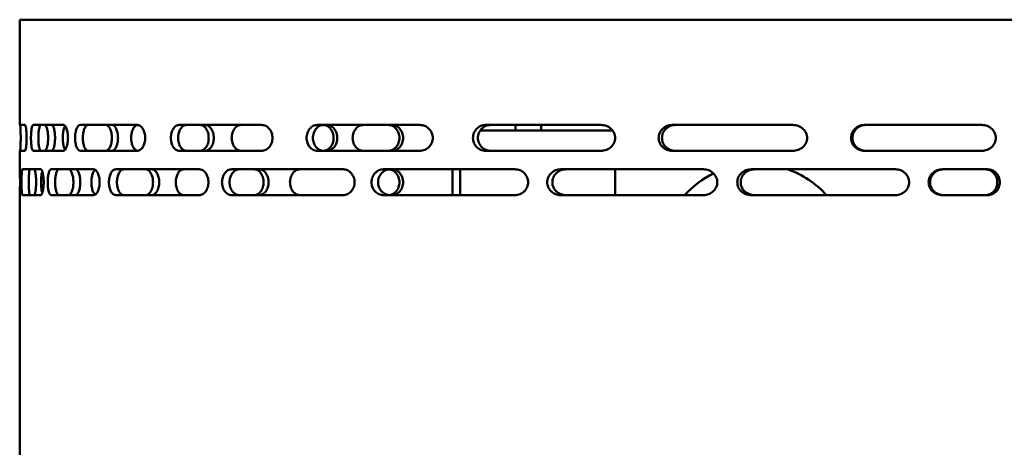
# Model space of a CAD drawing. Header units: millimetres. Extents: x -2199 to 5175, y -1387 to 1803.
# Tile 26 of 27: x 4754 to 5021, y 742 to 858. Entities that reach past the tile are written whole.
import ezdxf

# ---------------------------------------------------------------- set-up
doc = ezdxf.new("R2010")
doc.units = ezdxf.units.MM
doc.layers.add('Видимый контур (ГОСТ)', color=7, linetype='Continuous', lineweight=50)

msp = doc.modelspace()

# ---------------------------------------------------------------- linework, layer by layer
at = {"layer": 'Видимый контур (ГОСТ)'}
for p, q in [((5094.73, 858.01), (4754.19, 858.01)), ((4754.19, 829.51), (4754.19, 858.01)), ((4755.6, 829.51), (4754.19, 829.51)), ((4766.01, 829.51), (4757.89, 829.51)), ((4785.98, 829.51), (4770.62, 829.51)), ((4819.66, 829.51), (4797.37, 829.51)), ((4862.47, 829.51), (4834.78, 829.51)), ((4911.5, 829.51), (4880.29, 829.51)), ((4888.39, 828.01), (4888.39, 829.51)), ((4895.39, 829.51), (4895.39, 828.01)), ((4963.4, 829.51), (4930.8, 829.51)), ((5014.64, 829.51), (4982.88, 829.51)), ((4914.69, 828.01), (4878.84, 828.01)), ((4915.39, 826.18), (4915.39, 825.84)), ((4754.19, 817.51), (4754.19, 822.51)), ((4754.19, 822.51), (4755.6, 822.51)), ((4757.89, 822.51), (4766.01, 822.51)), ((4770.62, 822.51), (4785.98, 822.51)), ((4797.37, 822.51), (4819.66, 822.51)), ((4834.78, 822.51), (4862.47, 822.51)), ((4880.29, 822.51), (4911.5, 822.51)), ((4930.8, 822.51), (4963.4, 822.51)), ((4982.88, 822.51), (5014.64, 822.51)), ((4754.21, 817.51), (4754.19, 817.51)), ((4759.83, 817.51), (4754.95, 817.51)), ((4774.16, 817.51), (4762.77, 817.51)), ((4802.79, 817.51), (4780.21, 817.51)), ((4841.71, 817.51), (4811.62, 817.51)), ((4888.25, 817.51), (4852.7, 817.51)), ((4871.39, 817.51), (4871.39, 810.51)), ((4873.39, 810.51), (4873.39, 817.51)), ((4939.26, 817.51), (4900.67, 817.51)), ((4915.39, 817.51), (4915.39, 810.51)), ((4991.25, 817.51), (4952.26, 817.51)), ((5016.18, 817.51), (5003.94, 817.51)), ((4754.19, 653.01), (4754.19, 810.51)), ((4754.19, 810.51), (4754.21, 810.51)), ((4754.95, 810.51), (4759.83, 810.51)), ((4762.77, 810.51), (4774.16, 810.51)), ((4780.21, 810.51), (4802.79, 810.51)), ((4811.62, 810.51), (4841.71, 810.51)), ((4852.7, 810.51), (4888.25, 810.51)), ((4900.67, 810.51), (4939.26, 810.51)), ((4952.26, 810.51), (4991.25, 810.51)), ((5003.94, 810.51), (5016.18, 810.51))]:
    msp.add_line(p, q, dxfattribs=at)
for start, end in [(115.9516, 137.695), (42.305, 70.4428)]:
    msp.add_arc((4953.39, 793.01), 26, start, end, dxfattribs=at)
for points, knots in [([(4754.31, 822.51), (4754.33, 822.51), (4754.34, 822.6), (4754.38, 822.95), (4754.4, 823.22), (4754.43, 823.85), (4754.44, 824.24), (4754.46, 825.1), (4754.46, 825.57), (4754.46, 826.45), (4754.46, 826.92), (4754.44, 827.78), (4754.43, 828.17), (4754.4, 828.79), (4754.38, 829.06), (4754.34, 829.42), (4754.33, 829.51), (4754.31, 829.51)], [0.52906, 0.52906, 0.52906, 0.52906, 0.661582, 0.661582, 0.794105, 0.794105, 0.9259, 0.9259, 1.057696, 1.057696, 1.189491, 1.189491, 1.321286, 1.321286, 1.453809, 1.453809, 1.586332, 1.586332, 1.586332, 1.586332]), ([(4755.6, 829.51), (4755.66, 829.51), (4755.72, 829.42), (4755.83, 829.06), (4755.88, 828.78), (4755.97, 828.16), (4756, 827.77), (4756.05, 826.91), (4756.07, 826.45), (4756.07, 826.01), (4756.07, 825.57), (4756.05, 825.1), (4756, 824.25), (4755.97, 823.86), (4755.88, 823.23), (4755.83, 822.96), (4755.72, 822.6), (4755.66, 822.51), (4755.6, 822.51)], [1.608875, 1.608875, 1.608875, 1.608875, 1.745755, 1.745755, 1.882634, 1.882634, 2.014278, 2.014278, 2.145922, 2.145922, 2.145922, 2.277566, 2.277566, 2.40921, 2.40921, 2.546089, 2.546089, 2.682969, 2.682969, 2.682969, 2.682969]), ([(4757.89, 822.51), (4757.8, 822.51), (4757.72, 822.6), (4757.56, 822.95), (4757.48, 823.22), (4757.37, 823.85), (4757.32, 824.24), (4757.26, 825.1), (4757.25, 825.57), (4757.25, 826.45), (4757.26, 826.92), (4757.32, 827.78), (4757.37, 828.17), (4757.48, 828.79), (4757.56, 829.06), (4757.72, 829.42), (4757.8, 829.51), (4757.89, 829.51)], [0.52906, 0.52906, 0.52906, 0.52906, 0.661582, 0.661582, 0.794105, 0.794105, 0.9259, 0.9259, 1.057696, 1.057696, 1.189491, 1.189491, 1.321286, 1.321286, 1.453809, 1.453809, 1.586332, 1.586332, 1.586332, 1.586332]), ([(4759.89, 829.51), (4759.81, 829.51), (4759.72, 829.42), (4759.56, 829.06), (4759.49, 828.79), (4759.37, 828.17), (4759.33, 827.78), (4759.26, 826.92), (4759.25, 826.45), (4759.25, 825.57), (4759.26, 825.1), (4759.33, 824.24), (4759.37, 823.85), (4759.49, 823.22), (4759.56, 822.95), (4759.72, 822.6), (4759.81, 822.51), (4759.89, 822.51)], [0.529095, 0.529095, 0.529095, 0.529095, 0.661631, 0.661631, 0.794168, 0.794168, 0.925962, 0.925962, 1.057757, 1.057757, 1.189551, 1.189551, 1.321345, 1.321345, 1.453882, 1.453882, 1.586419, 1.586419, 1.586419, 1.586419]), ([(4760.95, 822.51), (4761.07, 822.51), (4761.19, 822.6), (4761.42, 822.95), (4761.52, 823.22), (4761.69, 823.85), (4761.77, 824.24), (4761.86, 825.1), (4761.89, 825.57), (4761.89, 826.45), (4761.86, 826.92), (4761.77, 827.78), (4761.69, 828.17), (4761.52, 828.79), (4761.42, 829.06), (4761.19, 829.42), (4761.07, 829.51), (4760.95, 829.51)], [0.52906, 0.52906, 0.52906, 0.52906, 0.661582, 0.661582, 0.794105, 0.794105, 0.9259, 0.9259, 1.057696, 1.057696, 1.189491, 1.189491, 1.321286, 1.321286, 1.453809, 1.453809, 1.586332, 1.586332, 1.586332, 1.586332]), ([(4762.83, 829.51), (4762.94, 829.51), (4763.07, 829.42), (4763.29, 829.06), (4763.4, 828.79), (4763.57, 828.17), (4763.64, 827.78), (4763.74, 826.92), (4763.76, 826.45), (4763.76, 825.57), (4763.74, 825.1), (4763.64, 824.24), (4763.57, 823.85), (4763.4, 823.22), (4763.29, 822.95), (4763.07, 822.6), (4762.94, 822.51), (4762.83, 822.51)], [0.529095, 0.529095, 0.529095, 0.529095, 0.661631, 0.661631, 0.794168, 0.794168, 0.925962, 0.925962, 1.057757, 1.057757, 1.189551, 1.189551, 1.321345, 1.321345, 1.453882, 1.453882, 1.586419, 1.586419, 1.586419, 1.586419]), ([(4766.51, 822.81), (4766.38, 822.99), (4766.26, 823.25), (4766.06, 823.86), (4765.98, 824.25), (4765.87, 825.1), (4765.84, 825.57), (4765.84, 826.01), (4765.84, 826.45), (4765.87, 826.91), (4765.98, 827.77), (4766.06, 828.16), (4766.26, 828.76), (4766.38, 829.02), (4766.51, 829.2)], [1.7552323, 1.7552323, 1.7552323, 1.7552323, 1.8834277, 1.8834277, 2.0150679, 2.0150679, 2.146708, 2.146708, 2.146708, 2.2783481, 2.2783481, 2.4099883, 2.4099883, 2.5381837, 2.5381837, 2.5381837, 2.5381837]), ([(4766.01, 829.51), (4766.16, 829.51), (4766.33, 829.42), (4766.64, 829.06), (4766.78, 828.78), (4767.01, 828.16), (4767.1, 827.77), (4767.23, 826.91), (4767.27, 826.45), (4767.27, 826.01), (4767.27, 825.57), (4767.23, 825.1), (4767.1, 824.25), (4767.01, 823.86), (4766.78, 823.23), (4766.64, 822.96), (4766.33, 822.6), (4766.16, 822.51), (4766.01, 822.51)], [1.608875, 1.608875, 1.608875, 1.608875, 1.745755, 1.745755, 1.882634, 1.882634, 2.014278, 2.014278, 2.145922, 2.145922, 2.145922, 2.277566, 2.277566, 2.40921, 2.40921, 2.546089, 2.546089, 2.682969, 2.682969, 2.682969, 2.682969]), ([(4770.62, 822.51), (4770.43, 822.51), (4770.24, 822.6), (4769.88, 822.96), (4769.72, 823.23), (4769.47, 823.86), (4769.36, 824.25), (4769.22, 825.1), (4769.19, 825.57), (4769.19, 826.45), (4769.22, 826.91), (4769.36, 827.77), (4769.47, 828.15), (4769.72, 828.78), (4769.88, 829.06), (4770.24, 829.42), (4770.43, 829.51), (4770.62, 829.51)], [0.542445, 0.542445, 0.542445, 0.542445, 0.681463, 0.681463, 0.820481, 0.820481, 0.95194, 0.95194, 1.083399, 1.083399, 1.214858, 1.214858, 1.346317, 1.346317, 1.485335, 1.485335, 1.624353, 1.624353, 1.624353, 1.624353]), ([(4772.72, 829.51), (4772.53, 829.51), (4772.34, 829.42), (4771.97, 829.06), (4771.81, 828.78), (4771.56, 828.15), (4771.45, 827.77), (4771.31, 826.91), (4771.28, 826.45), (4771.28, 825.57), (4771.31, 825.1), (4771.45, 824.25), (4771.56, 823.86), (4771.81, 823.23), (4771.97, 822.96), (4772.34, 822.6), (4772.53, 822.51), (4772.72, 822.51)], [0.542782, 0.542782, 0.542782, 0.542782, 0.681958, 0.681958, 0.821134, 0.821134, 0.952585, 0.952585, 1.084037, 1.084037, 1.215488, 1.215488, 1.346939, 1.346939, 1.486115, 1.486115, 1.625291, 1.625291, 1.625291, 1.625291]), ([(4777.47, 822.51), (4777.68, 822.51), (4777.9, 822.6), (4778.31, 822.95), (4778.5, 823.22), (4778.8, 823.85), (4778.93, 824.24), (4779.1, 825.1), (4779.15, 825.57), (4779.15, 826.45), (4779.1, 826.92), (4778.93, 827.78), (4778.8, 828.17), (4778.5, 828.79), (4778.31, 829.06), (4777.9, 829.42), (4777.68, 829.51), (4777.47, 829.51)], [0.52906, 0.52906, 0.52906, 0.52906, 0.661582, 0.661582, 0.794105, 0.794105, 0.9259, 0.9259, 1.057696, 1.057696, 1.189491, 1.189491, 1.321286, 1.321286, 1.453809, 1.453809, 1.586332, 1.586332, 1.586332, 1.586332]), ([(4779.14, 829.51), (4779.35, 829.51), (4779.57, 829.42), (4779.98, 829.06), (4780.17, 828.79), (4780.47, 828.17), (4780.6, 827.78), (4780.77, 826.92), (4780.81, 826.45), (4780.81, 825.57), (4780.77, 825.1), (4780.6, 824.24), (4780.47, 823.85), (4780.17, 823.22), (4779.98, 822.95), (4779.57, 822.6), (4779.35, 822.51), (4779.14, 822.51)], [0.529095, 0.529095, 0.529095, 0.529095, 0.661631, 0.661631, 0.794168, 0.794168, 0.925962, 0.925962, 1.057757, 1.057757, 1.189551, 1.189551, 1.321345, 1.321345, 1.453882, 1.453882, 1.586419, 1.586419, 1.586419, 1.586419]), ([(4786.13, 822.52), (4785.93, 822.54), (4785.72, 822.63), (4785.29, 822.96), (4785.08, 823.23), (4784.74, 823.86), (4784.6, 824.25), (4784.41, 825.1), (4784.37, 825.57), (4784.37, 826.01), (4784.37, 826.45), (4784.41, 826.91), (4784.6, 827.77), (4784.74, 828.16), (4785.08, 828.78), (4785.29, 829.06), (4785.72, 829.39), (4785.93, 829.47), (4786.13, 829.5)], [1.634446, 1.634446, 1.634446, 1.634446, 1.74644, 1.74644, 1.883428, 1.883428, 2.015068, 2.015068, 2.146708, 2.146708, 2.146708, 2.278348, 2.278348, 2.409988, 2.409988, 2.546976, 2.546976, 2.65897, 2.65897, 2.65897, 2.65897]), ([(4785.98, 829.51), (4786.25, 829.51), (4786.55, 829.42), (4787.1, 829.05), (4787.35, 828.76), (4787.73, 828.12), (4787.89, 827.75), (4788.11, 826.91), (4788.17, 826.45), (4788.17, 826.01), (4788.17, 825.57), (4788.11, 825.11), (4787.89, 824.27), (4787.73, 823.89), (4787.35, 823.26), (4787.1, 822.97), (4786.55, 822.6), (4786.25, 822.51), (4785.98, 822.51)], [1.685558, 1.685558, 1.685558, 1.685558, 1.836247, 1.836247, 1.986935, 1.986935, 2.118102, 2.118102, 2.249269, 2.249269, 2.249269, 2.380436, 2.380436, 2.511603, 2.511603, 2.662292, 2.662292, 2.81298, 2.81298, 2.81298, 2.81298]), ([(4797.37, 822.51), (4797.08, 822.51), (4796.78, 822.6), (4796.21, 822.96), (4795.96, 823.23), (4795.56, 823.86), (4795.39, 824.25), (4795.17, 825.1), (4795.11, 825.57), (4795.11, 826.45), (4795.17, 826.91), (4795.39, 827.77), (4795.56, 828.15), (4795.96, 828.78), (4796.21, 829.06), (4796.78, 829.42), (4797.08, 829.51), (4797.37, 829.51)], [0.542445, 0.542445, 0.542445, 0.542445, 0.681463, 0.681463, 0.820481, 0.820481, 0.95194, 0.95194, 1.083399, 1.083399, 1.214858, 1.214858, 1.346317, 1.346317, 1.485335, 1.485335, 1.624353, 1.624353, 1.624353, 1.624353]), ([(4799.35, 829.51), (4799.06, 829.51), (4798.76, 829.42), (4798.19, 829.06), (4797.93, 828.78), (4797.53, 828.15), (4797.36, 827.77), (4797.14, 826.91), (4797.08, 826.45), (4797.08, 825.57), (4797.14, 825.1), (4797.36, 824.25), (4797.53, 823.86), (4797.93, 823.23), (4798.19, 822.96), (4798.76, 822.6), (4799.06, 822.51), (4799.35, 822.51)], [0.542782, 0.542782, 0.542782, 0.542782, 0.681958, 0.681958, 0.821134, 0.821134, 0.952585, 0.952585, 1.084037, 1.084037, 1.215488, 1.215488, 1.346939, 1.346939, 1.486115, 1.486115, 1.625291, 1.625291, 1.625291, 1.625291]), ([(4803.03, 822.51), (4803.32, 822.51), (4803.63, 822.6), (4804.2, 822.95), (4804.46, 823.22), (4804.88, 823.85), (4805.06, 824.24), (4805.3, 825.1), (4805.35, 825.57), (4805.35, 826.45), (4805.3, 826.92), (4805.06, 827.78), (4804.88, 828.17), (4804.46, 828.79), (4804.2, 829.06), (4803.63, 829.42), (4803.32, 829.51), (4803.03, 829.51)], [0.52906, 0.52906, 0.52906, 0.52906, 0.661582, 0.661582, 0.794105, 0.794105, 0.9259, 0.9259, 1.057696, 1.057696, 1.189491, 1.189491, 1.321286, 1.321286, 1.453809, 1.453809, 1.586332, 1.586332, 1.586332, 1.586332]), ([(4804.4, 829.51), (4804.69, 829.51), (4805, 829.42), (4805.57, 829.06), (4805.83, 828.79), (4806.25, 828.17), (4806.43, 827.78), (4806.66, 826.92), (4806.72, 826.45), (4806.72, 825.57), (4806.66, 825.1), (4806.43, 824.24), (4806.25, 823.85), (4805.83, 823.22), (4805.57, 822.95), (4805, 822.6), (4804.69, 822.51), (4804.4, 822.51)], [0.529095, 0.529095, 0.529095, 0.529095, 0.661631, 0.661631, 0.794168, 0.794168, 0.925962, 0.925962, 1.057757, 1.057757, 1.189551, 1.189551, 1.321345, 1.321345, 1.453882, 1.453882, 1.586419, 1.586419, 1.586419, 1.586419]), ([(4814.12, 822.51), (4813.8, 822.51), (4813.45, 822.6), (4812.82, 822.96), (4812.53, 823.23), (4812.08, 823.86), (4811.89, 824.25), (4811.64, 825.1), (4811.57, 825.57), (4811.57, 826.01), (4811.57, 826.45), (4811.64, 826.91), (4811.89, 827.77), (4812.08, 828.16), (4812.53, 828.78), (4812.82, 829.06), (4813.45, 829.42), (4813.8, 829.51), (4814.12, 829.51)], [1.609452, 1.609452, 1.609452, 1.609452, 1.74644, 1.74644, 1.883428, 1.883428, 2.015068, 2.015068, 2.146708, 2.146708, 2.146708, 2.278348, 2.278348, 2.409988, 2.409988, 2.546976, 2.546976, 2.683964, 2.683964, 2.683964, 2.683964]), ([(4819.66, 829.51), (4820.03, 829.51), (4820.43, 829.42), (4821.18, 829.05), (4821.52, 828.76), (4822.04, 828.12), (4822.26, 827.75), (4822.55, 826.91), (4822.63, 826.45), (4822.63, 826.01), (4822.63, 825.57), (4822.55, 825.11), (4822.26, 824.27), (4822.04, 823.89), (4821.52, 823.26), (4821.18, 822.97), (4820.43, 822.6), (4820.03, 822.51), (4819.66, 822.51)], [1.685558, 1.685558, 1.685558, 1.685558, 1.836247, 1.836247, 1.986935, 1.986935, 2.118102, 2.118102, 2.249269, 2.249269, 2.249269, 2.380436, 2.380436, 2.511603, 2.511603, 2.662292, 2.662292, 2.81298, 2.81298, 2.81298, 2.81298]), ([(4834.78, 822.51), (4834.41, 822.51), (4834.01, 822.6), (4833.28, 822.96), (4832.94, 823.23), (4832.43, 823.86), (4832.21, 824.25), (4831.92, 825.1), (4831.85, 825.57), (4831.85, 826.45), (4831.92, 826.91), (4832.21, 827.77), (4832.43, 828.15), (4832.94, 828.78), (4833.28, 829.06), (4834.01, 829.42), (4834.41, 829.51), (4834.78, 829.51)], [0.542445, 0.542445, 0.542445, 0.542445, 0.681463, 0.681463, 0.820481, 0.820481, 0.95194, 0.95194, 1.083399, 1.083399, 1.214858, 1.214858, 1.346317, 1.346317, 1.485335, 1.485335, 1.624353, 1.624353, 1.624353, 1.624353]), ([(4836.51, 829.51), (4836.13, 829.51), (4835.73, 829.42), (4835, 829.06), (4834.66, 828.78), (4834.15, 828.15), (4833.93, 827.77), (4833.64, 826.91), (4833.56, 826.45), (4833.56, 825.57), (4833.64, 825.1), (4833.93, 824.25), (4834.15, 823.86), (4834.66, 823.23), (4835, 822.96), (4835.73, 822.6), (4836.13, 822.51), (4836.51, 822.51)], [0.542782, 0.542782, 0.542782, 0.542782, 0.681958, 0.681958, 0.821134, 0.821134, 0.952585, 0.952585, 1.084037, 1.084037, 1.215488, 1.215488, 1.346939, 1.346939, 1.486115, 1.486115, 1.625291, 1.625291, 1.625291, 1.625291]), ([(4836.4, 822.51), (4836.73, 822.53), (4837.08, 822.61), (4837.75, 822.95), (4838.07, 823.22), (4838.58, 823.85), (4838.8, 824.24), (4839.09, 825.1), (4839.16, 825.57), (4839.16, 826.45), (4839.09, 826.92), (4838.8, 827.78), (4838.58, 828.17), (4838.07, 828.79), (4837.75, 829.06), (4837.08, 829.4), (4836.73, 829.49), (4836.4, 829.51)], [0.541305, 0.541305, 0.541305, 0.541305, 0.661582, 0.661582, 0.794105, 0.794105, 0.9259, 0.9259, 1.057696, 1.057696, 1.189491, 1.189491, 1.321286, 1.321286, 1.453809, 1.453809, 1.574086, 1.574086, 1.574086, 1.574086]), ([(4837.31, 829.51), (4837.67, 829.51), (4838.05, 829.42), (4838.75, 829.06), (4839.07, 828.79), (4839.58, 828.17), (4839.8, 827.78), (4840.1, 826.92), (4840.17, 826.45), (4840.17, 825.57), (4840.1, 825.1), (4839.8, 824.24), (4839.58, 823.85), (4839.07, 823.22), (4838.75, 822.95), (4838.05, 822.6), (4837.67, 822.51), (4837.31, 822.51)], [0.529095, 0.529095, 0.529095, 0.529095, 0.661631, 0.661631, 0.794168, 0.794168, 0.925962, 0.925962, 1.057757, 1.057757, 1.189551, 1.189551, 1.321345, 1.321345, 1.453882, 1.453882, 1.586419, 1.586419, 1.586419, 1.586419]), ([(4847.24, 822.51), (4846.87, 822.51), (4846.48, 822.6), (4845.75, 822.95), (4845.42, 823.22), (4844.9, 823.84), (4844.68, 824.24), (4844.38, 825.1), (4844.31, 825.57), (4844.31, 826.01), (4844.31, 826.45), (4844.38, 826.92), (4844.68, 827.78), (4844.9, 828.17), (4845.42, 828.79), (4845.75, 829.06), (4846.48, 829.42), (4846.87, 829.51), (4847.24, 829.51)], [1.582852, 1.582852, 1.582852, 1.582852, 1.714881, 1.714881, 1.84691, 1.84691, 1.97875, 1.97875, 2.11059, 2.11059, 2.11059, 2.242431, 2.242431, 2.374271, 2.374271, 2.5063, 2.5063, 2.638329, 2.638329, 2.638329, 2.638329]), ([(4853.93, 822.51), (4854.32, 822.51), (4854.72, 822.6), (4855.47, 822.95), (4855.81, 823.22), (4856.36, 823.84), (4856.59, 824.24), (4856.9, 825.1), (4856.98, 825.57), (4856.98, 826.45), (4856.9, 826.92), (4856.59, 827.78), (4856.36, 828.17), (4855.81, 828.79), (4855.47, 829.06), (4854.72, 829.42), (4854.32, 829.51), (4853.93, 829.51)], [0.527373, 0.527373, 0.527373, 0.527373, 0.659216, 0.659216, 0.791059, 0.791059, 0.922903, 0.922903, 1.054746, 1.054746, 1.186589, 1.186589, 1.318432, 1.318432, 1.450276, 1.450276, 1.582119, 1.582119, 1.582119, 1.582119]), ([(4854.94, 829.51), (4855.32, 829.51), (4855.72, 829.42), (4856.47, 829.06), (4856.81, 828.79), (4857.36, 828.17), (4857.59, 827.78), (4857.9, 826.92), (4857.98, 826.45), (4857.98, 825.57), (4857.9, 825.1), (4857.59, 824.24), (4857.36, 823.84), (4856.81, 823.22), (4856.47, 822.95), (4855.72, 822.6), (4855.32, 822.51), (4854.94, 822.51)], [0.527373, 0.527373, 0.527373, 0.527373, 0.659217, 0.659217, 0.79106, 0.79106, 0.922903, 0.922903, 1.054746, 1.054746, 1.18659, 1.18659, 1.318433, 1.318433, 1.450276, 1.450276, 1.58212, 1.58212, 1.58212, 1.58212]), ([(4862.47, 829.51), (4862.91, 829.51), (4863.4, 829.42), (4864.29, 829.05), (4864.71, 828.76), (4865.32, 828.12), (4865.58, 827.75), (4865.93, 826.91), (4866.02, 826.45), (4866.02, 826.01), (4866.02, 825.57), (4865.93, 825.11), (4865.58, 824.27), (4865.32, 823.89), (4864.71, 823.26), (4864.29, 822.97), (4863.4, 822.6), (4862.91, 822.51), (4862.47, 822.51)], [1.685558, 1.685558, 1.685558, 1.685558, 1.836247, 1.836247, 1.986935, 1.986935, 2.118102, 2.118102, 2.249269, 2.249269, 2.249269, 2.380436, 2.380436, 2.511603, 2.511603, 2.662292, 2.662292, 2.81298, 2.81298, 2.81298, 2.81298]), ([(4880.29, 822.51), (4879.86, 822.51), (4879.4, 822.6), (4878.55, 822.96), (4878.16, 823.23), (4877.56, 823.86), (4877.31, 824.25), (4876.97, 825.1), (4876.88, 825.57), (4876.88, 826.45), (4876.97, 826.91), (4877.31, 827.77), (4877.56, 828.15), (4878.16, 828.78), (4878.55, 829.06), (4879.4, 829.42), (4879.86, 829.51), (4880.29, 829.51)], [0.542445, 0.542445, 0.542445, 0.542445, 0.681463, 0.681463, 0.820481, 0.820481, 0.95194, 0.95194, 1.083399, 1.083399, 1.214858, 1.214858, 1.346317, 1.346317, 1.485335, 1.485335, 1.624353, 1.624353, 1.624353, 1.624353]), ([(4881.65, 829.51), (4881.21, 829.51), (4880.75, 829.42), (4879.9, 829.06), (4879.51, 828.78), (4878.91, 828.15), (4878.66, 827.77), (4878.32, 826.91), (4878.23, 826.45), (4878.23, 825.57), (4878.32, 825.1), (4878.66, 824.25), (4878.91, 823.86), (4879.51, 823.23), (4879.9, 822.96), (4880.75, 822.6), (4881.21, 822.51), (4881.65, 822.51)], [0.542782, 0.542782, 0.542782, 0.542782, 0.681958, 0.681958, 0.821134, 0.821134, 0.952585, 0.952585, 1.084037, 1.084037, 1.215488, 1.215488, 1.346939, 1.346939, 1.486115, 1.486115, 1.625291, 1.625291, 1.625291, 1.625291]), ([(4911.5, 829.51), (4911.99, 829.51), (4912.51, 829.42), (4913.5, 829.05), (4913.95, 828.76), (4914.63, 828.12), (4914.91, 827.75), (4915.29, 826.91), (4915.39, 826.45), (4915.39, 826.01), (4915.39, 825.57), (4915.29, 825.11), (4914.91, 824.27), (4914.63, 823.89), (4913.95, 823.26), (4913.5, 822.97), (4912.51, 822.6), (4911.99, 822.51), (4911.5, 822.51)], [1.685558, 1.685558, 1.685558, 1.685558, 1.836247, 1.836247, 1.986935, 1.986935, 2.118102, 2.118102, 2.249269, 2.249269, 2.249269, 2.380436, 2.380436, 2.511603, 2.511603, 2.662292, 2.662292, 2.81298, 2.81298, 2.81298, 2.81298]), ([(4930.8, 822.51), (4930.34, 822.51), (4929.85, 822.6), (4928.94, 822.96), (4928.52, 823.23), (4927.88, 823.86), (4927.61, 824.25), (4927.25, 825.1), (4927.15, 825.57), (4927.15, 826.45), (4927.25, 826.91), (4927.61, 827.77), (4927.88, 828.15), (4928.52, 828.78), (4928.94, 829.06), (4929.85, 829.42), (4930.34, 829.51), (4930.8, 829.51)], [0.542445, 0.542445, 0.542445, 0.542445, 0.681463, 0.681463, 0.820481, 0.820481, 0.95194, 0.95194, 1.083399, 1.083399, 1.214858, 1.214858, 1.346317, 1.346317, 1.485335, 1.485335, 1.624353, 1.624353, 1.624353, 1.624353]), ([(4931.69, 829.51), (4931.23, 829.51), (4930.74, 829.42), (4929.83, 829.06), (4929.41, 828.78), (4928.77, 828.15), (4928.5, 827.77), (4928.13, 826.91), (4928.04, 826.45), (4928.04, 825.57), (4928.13, 825.1), (4928.5, 824.25), (4928.77, 823.86), (4929.41, 823.23), (4929.83, 822.96), (4930.74, 822.6), (4931.23, 822.51), (4931.69, 822.51)], [0.542782, 0.542782, 0.542782, 0.542782, 0.681958, 0.681958, 0.821134, 0.821134, 0.952585, 0.952585, 1.084037, 1.084037, 1.215488, 1.215488, 1.346939, 1.346939, 1.486115, 1.486115, 1.625291, 1.625291, 1.625291, 1.625291]), ([(4963.4, 829.51), (4963.9, 829.51), (4964.44, 829.42), (4965.44, 829.05), (4965.9, 828.76), (4966.59, 828.12), (4966.88, 827.75), (4967.27, 826.91), (4967.37, 826.45), (4967.37, 826.01), (4967.37, 825.57), (4967.27, 825.11), (4966.88, 824.27), (4966.59, 823.89), (4965.9, 823.26), (4965.44, 822.97), (4964.44, 822.6), (4963.9, 822.51), (4963.4, 822.51)], [1.685558, 1.685558, 1.685558, 1.685558, 1.836247, 1.836247, 1.986935, 1.986935, 2.118102, 2.118102, 2.249269, 2.249269, 2.249269, 2.380436, 2.380436, 2.511603, 2.511603, 2.662292, 2.662292, 2.81298, 2.81298, 2.81298, 2.81298]), ([(4982.88, 822.51), (4982.42, 822.51), (4981.93, 822.6), (4981.02, 822.96), (4980.6, 823.23), (4979.96, 823.86), (4979.69, 824.25), (4979.33, 825.1), (4979.23, 825.57), (4979.23, 826.45), (4979.33, 826.91), (4979.69, 827.77), (4979.96, 828.15), (4980.6, 828.78), (4981.02, 829.06), (4981.93, 829.42), (4982.42, 829.51), (4982.88, 829.51)], [0.542445, 0.542445, 0.542445, 0.542445, 0.681463, 0.681463, 0.820481, 0.820481, 0.95194, 0.95194, 1.083399, 1.083399, 1.214858, 1.214858, 1.346317, 1.346317, 1.485335, 1.485335, 1.624353, 1.624353, 1.624353, 1.624353]), ([(4983.24, 829.51), (4982.78, 829.51), (4982.29, 829.42), (4981.39, 829.06), (4980.97, 828.78), (4980.33, 828.15), (4980.05, 827.77), (4979.69, 826.91), (4979.6, 826.45), (4979.6, 825.57), (4979.69, 825.1), (4980.05, 824.25), (4980.33, 823.86), (4980.97, 823.23), (4981.39, 822.96), (4982.29, 822.6), (4982.78, 822.51), (4983.24, 822.51)], [0.542782, 0.542782, 0.542782, 0.542782, 0.681958, 0.681958, 0.821134, 0.821134, 0.952585, 0.952585, 1.084037, 1.084037, 1.215488, 1.215488, 1.346939, 1.346939, 1.486115, 1.486115, 1.625291, 1.625291, 1.625291, 1.625291]), ([(5014.64, 829.51), (5015.12, 829.51), (5015.63, 829.42), (5016.59, 829.05), (5017.03, 828.76), (5017.68, 828.12), (5017.95, 827.75), (5018.32, 826.91), (5018.42, 826.45), (5018.42, 826.01), (5018.42, 825.57), (5018.32, 825.11), (5017.95, 824.27), (5017.68, 823.89), (5017.03, 823.26), (5016.59, 822.97), (5015.63, 822.6), (5015.12, 822.51), (5014.64, 822.51)], [1.685558, 1.685558, 1.685558, 1.685558, 1.836247, 1.836247, 1.986935, 1.986935, 2.118102, 2.118102, 2.249269, 2.249269, 2.249269, 2.380436, 2.380436, 2.511603, 2.511603, 2.662292, 2.662292, 2.81298, 2.81298, 2.81298, 2.81298]), ([(4754.21, 817.51), (4754.21, 817.51), (4754.22, 817.42), (4754.23, 817.06), (4754.24, 816.79), (4754.26, 816.17), (4754.27, 815.78), (4754.28, 814.92), (4754.28, 814.45), (4754.28, 814.01), (4754.28, 813.57), (4754.28, 813.1), (4754.27, 812.24), (4754.26, 811.85), (4754.24, 811.23), (4754.23, 810.96), (4754.22, 810.6), (4754.21, 810.51), (4754.21, 810.51)], [1.590927, 1.590927, 1.590927, 1.590927, 1.724507, 1.724507, 1.858088, 1.858088, 1.989868, 1.989868, 2.121647, 2.121647, 2.121647, 2.253426, 2.253426, 2.385206, 2.385206, 2.518787, 2.518787, 2.652368, 2.652368, 2.652368, 2.652368]), ([(4754.95, 810.51), (4754.92, 810.51), (4754.88, 810.6), (4754.81, 810.95), (4754.78, 811.22), (4754.73, 811.84), (4754.71, 812.24), (4754.69, 813.1), (4754.68, 813.57), (4754.68, 814.45), (4754.69, 814.92), (4754.71, 815.78), (4754.73, 816.17), (4754.78, 816.79), (4754.81, 817.06), (4754.88, 817.42), (4754.92, 817.51), (4754.95, 817.51)], [0.527373, 0.527373, 0.527373, 0.527373, 0.659216, 0.659216, 0.791059, 0.791059, 0.922903, 0.922903, 1.054746, 1.054746, 1.186589, 1.186589, 1.318432, 1.318432, 1.450276, 1.450276, 1.582119, 1.582119, 1.582119, 1.582119]), ([(4756.95, 817.51), (4756.91, 817.51), (4756.87, 817.42), (4756.8, 817.06), (4756.77, 816.79), (4756.72, 816.17), (4756.7, 815.78), (4756.68, 814.92), (4756.67, 814.45), (4756.67, 813.57), (4756.68, 813.1), (4756.7, 812.24), (4756.72, 811.84), (4756.77, 811.22), (4756.8, 810.95), (4756.87, 810.6), (4756.91, 810.51), (4756.95, 810.51)], [0.527373, 0.527373, 0.527373, 0.527373, 0.659217, 0.659217, 0.79106, 0.79106, 0.922903, 0.922903, 1.054746, 1.054746, 1.18659, 1.18659, 1.318433, 1.318433, 1.450276, 1.450276, 1.58212, 1.58212, 1.58212, 1.58212]), ([(4758.11, 817.51), (4758.18, 817.51), (4758.24, 817.42), (4758.37, 817.06), (4758.43, 816.79), (4758.52, 816.17), (4758.56, 815.78), (4758.62, 814.92), (4758.63, 814.45), (4758.63, 813.57), (4758.62, 813.1), (4758.56, 812.24), (4758.52, 811.84), (4758.43, 811.22), (4758.37, 810.95), (4758.24, 810.6), (4758.18, 810.51), (4758.11, 810.51)], [0.527373, 0.527373, 0.527373, 0.527373, 0.659217, 0.659217, 0.79106, 0.79106, 0.922903, 0.922903, 1.054746, 1.054746, 1.18659, 1.18659, 1.318433, 1.318433, 1.450276, 1.450276, 1.58212, 1.58212, 1.58212, 1.58212]), ([(4759.83, 817.51), (4759.94, 817.51), (4760.05, 817.42), (4760.26, 817.06), (4760.36, 816.79), (4760.52, 816.17), (4760.58, 815.78), (4760.67, 814.92), (4760.7, 814.45), (4760.7, 814.01), (4760.7, 813.57), (4760.67, 813.1), (4760.58, 812.24), (4760.52, 811.85), (4760.36, 811.23), (4760.26, 810.96), (4760.05, 810.6), (4759.94, 810.51), (4759.83, 810.51)], [1.590927, 1.590927, 1.590927, 1.590927, 1.724507, 1.724507, 1.858088, 1.858088, 1.989868, 1.989868, 2.121647, 2.121647, 2.121647, 2.253426, 2.253426, 2.385206, 2.385206, 2.518787, 2.518787, 2.652368, 2.652368, 2.652368, 2.652368]), ([(4760.3, 811.08), (4760.25, 811.21), (4760.21, 811.37), (4760.12, 811.85), (4760.06, 812.24), (4759.99, 813.1), (4759.98, 813.57), (4759.98, 814.01), (4759.98, 814.45), (4759.99, 814.92), (4760.06, 815.78), (4760.12, 816.17), (4760.21, 816.65), (4760.25, 816.8), (4760.3, 816.94)], [1.7863762, 1.7863762, 1.7863762, 1.7863762, 1.8583439, 1.8583439, 1.9901221, 1.9901221, 2.1219003, 2.1219003, 2.1219003, 2.2536785, 2.2536785, 2.3854567, 2.3854567, 2.4574244, 2.4574244, 2.4574244, 2.4574244]), ([(4762.77, 810.51), (4762.64, 810.51), (4762.5, 810.6), (4762.25, 810.96), (4762.14, 811.23), (4761.97, 811.85), (4761.89, 812.24), (4761.79, 813.1), (4761.77, 813.57), (4761.77, 814.45), (4761.79, 814.91), (4761.89, 815.77), (4761.97, 816.16), (4762.14, 816.79), (4762.25, 817.06), (4762.5, 817.42), (4762.64, 817.51), (4762.77, 817.51)], [0.53358, 0.53358, 0.53358, 0.53358, 0.668257, 0.668257, 0.802934, 0.802934, 0.93461, 0.93461, 1.066287, 1.066287, 1.197963, 1.197963, 1.329639, 1.329639, 1.464316, 1.464316, 1.598993, 1.598993, 1.598993, 1.598993]), ([(4764.81, 817.51), (4764.68, 817.51), (4764.54, 817.42), (4764.29, 817.06), (4764.17, 816.79), (4764, 816.16), (4763.92, 815.77), (4763.82, 814.91), (4763.8, 814.45), (4763.8, 813.57), (4763.82, 813.1), (4763.92, 812.24), (4764, 811.85), (4764.17, 811.23), (4764.29, 810.96), (4764.54, 810.6), (4764.68, 810.51), (4764.81, 810.51)], [0.533712, 0.533712, 0.533712, 0.533712, 0.668448, 0.668448, 0.803185, 0.803185, 0.934858, 0.934858, 1.066531, 1.066531, 1.198204, 1.198204, 1.329877, 1.329877, 1.464613, 1.464613, 1.59935, 1.59935, 1.59935, 1.59935]), ([(4767.44, 810.51), (4767.6, 810.51), (4767.77, 810.6), (4768.08, 810.95), (4768.23, 811.22), (4768.46, 811.84), (4768.56, 812.24), (4768.69, 813.1), (4768.72, 813.57), (4768.72, 814.45), (4768.69, 814.92), (4768.56, 815.78), (4768.46, 816.17), (4768.23, 816.79), (4768.08, 817.06), (4767.77, 817.42), (4767.6, 817.51), (4767.44, 817.51)], [0.527373, 0.527373, 0.527373, 0.527373, 0.659216, 0.659216, 0.791059, 0.791059, 0.922903, 0.922903, 1.054746, 1.054746, 1.186589, 1.186589, 1.318432, 1.318432, 1.450276, 1.450276, 1.582119, 1.582119, 1.582119, 1.582119]), ([(4769.31, 817.51), (4769.47, 817.51), (4769.64, 817.42), (4769.95, 817.06), (4770.09, 816.79), (4770.32, 816.17), (4770.42, 815.78), (4770.56, 814.92), (4770.59, 814.45), (4770.59, 813.57), (4770.56, 813.1), (4770.42, 812.24), (4770.32, 811.84), (4770.09, 811.22), (4769.95, 810.95), (4769.64, 810.6), (4769.47, 810.51), (4769.31, 810.51)], [0.527373, 0.527373, 0.527373, 0.527373, 0.659217, 0.659217, 0.79106, 0.79106, 0.922903, 0.922903, 1.054746, 1.054746, 1.18659, 1.18659, 1.318433, 1.318433, 1.450276, 1.450276, 1.58212, 1.58212, 1.58212, 1.58212]), ([(4774.64, 810.66), (4774.59, 810.69), (4774.55, 810.73), (4774.32, 810.96), (4774.15, 811.23), (4773.89, 811.85), (4773.78, 812.24), (4773.63, 813.1), (4773.59, 813.57), (4773.59, 814.01), (4773.59, 814.45), (4773.63, 814.92), (4773.78, 815.78), (4773.89, 816.17), (4774.15, 816.79), (4774.32, 817.06), (4774.55, 817.28), (4774.59, 817.32), (4774.64, 817.35)], [1.6925438, 1.6925438, 1.6925438, 1.6925438, 1.7247269, 1.7247269, 1.8583439, 1.8583439, 1.9901221, 1.9901221, 2.1219003, 2.1219003, 2.1219003, 2.2536785, 2.2536785, 2.3854567, 2.3854567, 2.5190736, 2.5190736, 2.5512568, 2.5512568, 2.5512568, 2.5512568]), ([(4774.16, 817.51), (4774.36, 817.51), (4774.59, 817.42), (4775, 817.05), (4775.19, 816.78), (4775.49, 816.15), (4775.62, 815.76), (4775.79, 814.91), (4775.83, 814.45), (4775.83, 814.01), (4775.83, 813.57), (4775.79, 813.11), (4775.62, 812.26), (4775.49, 811.87), (4775.19, 811.24), (4775, 810.96), (4774.59, 810.6), (4774.36, 810.51), (4774.16, 810.51)], [1.637181, 1.637181, 1.637181, 1.637181, 1.779186, 1.779186, 1.92119, 1.92119, 2.052638, 2.052638, 2.184087, 2.184087, 2.184087, 2.315535, 2.315535, 2.446983, 2.446983, 2.588988, 2.588988, 2.730993, 2.730993, 2.730993, 2.730993]), ([(4780.21, 810.51), (4779.97, 810.51), (4779.71, 810.6), (4779.25, 810.96), (4779.03, 811.24), (4778.71, 811.88), (4778.57, 812.26), (4778.39, 813.11), (4778.35, 813.57), (4778.35, 814.45), (4778.39, 814.91), (4778.57, 815.76), (4778.71, 816.14), (4779.03, 816.77), (4779.25, 817.05), (4779.71, 817.42), (4779.97, 817.51), (4780.21, 817.51)], [0.555139, 0.555139, 0.555139, 0.555139, 0.700396, 0.700396, 0.845652, 0.845652, 0.976832, 0.976832, 1.108011, 1.108011, 1.239191, 1.239191, 1.37037, 1.37037, 1.515627, 1.515627, 1.660883, 1.660883, 1.660883, 1.660883]), ([(4782.4, 817.51), (4782.16, 817.51), (4781.9, 817.42), (4781.43, 817.05), (4781.21, 816.77), (4780.89, 816.14), (4780.75, 815.75), (4780.57, 814.91), (4780.52, 814.45), (4780.52, 813.57), (4780.57, 813.11), (4780.75, 812.26), (4780.89, 811.88), (4781.21, 811.25), (4781.43, 810.96), (4781.9, 810.6), (4782.16, 810.51), (4782.4, 810.51)], [0.555807, 0.555807, 0.555807, 0.555807, 0.70138, 0.70138, 0.846952, 0.846952, 0.978118, 0.978118, 1.109283, 1.109283, 1.240449, 1.240449, 1.371615, 1.371615, 1.517187, 1.517187, 1.66276, 1.66276, 1.66276, 1.66276]), ([(4788.3, 810.51), (4788.54, 810.51), (4788.8, 810.6), (4789.29, 810.95), (4789.51, 811.22), (4789.87, 811.84), (4790.02, 812.24), (4790.23, 813.1), (4790.28, 813.57), (4790.28, 814.45), (4790.23, 814.92), (4790.02, 815.78), (4789.87, 816.17), (4789.51, 816.79), (4789.29, 817.06), (4788.8, 817.42), (4788.54, 817.51), (4788.3, 817.51)], [0.527373, 0.527373, 0.527373, 0.527373, 0.659216, 0.659216, 0.791059, 0.791059, 0.922903, 0.922903, 1.054746, 1.054746, 1.186589, 1.186589, 1.318432, 1.318432, 1.450276, 1.450276, 1.582119, 1.582119, 1.582119, 1.582119]), ([(4789.95, 817.51), (4790.2, 817.51), (4790.46, 817.42), (4790.95, 817.06), (4791.17, 816.79), (4791.53, 816.17), (4791.68, 815.78), (4791.89, 814.92), (4791.94, 814.45), (4791.94, 813.57), (4791.89, 813.1), (4791.68, 812.24), (4791.53, 811.84), (4791.17, 811.22), (4790.95, 810.95), (4790.46, 810.6), (4790.2, 810.51), (4789.95, 810.51)], [0.527373, 0.527373, 0.527373, 0.527373, 0.659217, 0.659217, 0.79106, 0.79106, 0.922903, 0.922903, 1.054746, 1.054746, 1.18659, 1.18659, 1.318433, 1.318433, 1.450276, 1.450276, 1.58212, 1.58212, 1.58212, 1.58212]), ([(4798.62, 810.51), (4798.34, 810.51), (4798.05, 810.6), (4797.51, 810.96), (4797.26, 811.23), (4796.88, 811.85), (4796.72, 812.24), (4796.5, 813.1), (4796.44, 813.57), (4796.44, 814.01), (4796.44, 814.45), (4796.5, 814.92), (4796.72, 815.78), (4796.88, 816.17), (4797.26, 816.79), (4797.51, 817.06), (4798.05, 817.42), (4798.34, 817.51), (4798.62, 817.51)], [1.59111, 1.59111, 1.59111, 1.59111, 1.724727, 1.724727, 1.858344, 1.858344, 1.990122, 1.990122, 2.1219, 2.1219, 2.1219, 2.253678, 2.253678, 2.385457, 2.385457, 2.519074, 2.519074, 2.652691, 2.652691, 2.652691, 2.652691]), ([(4802.79, 817.51), (4803.1, 817.51), (4803.43, 817.42), (4804.05, 817.05), (4804.34, 816.78), (4804.77, 816.15), (4804.96, 815.76), (4805.21, 814.91), (4805.27, 814.45), (4805.27, 814.01), (4805.27, 813.57), (4805.21, 813.11), (4804.96, 812.26), (4804.77, 811.87), (4804.34, 811.24), (4804.05, 810.96), (4803.43, 810.6), (4803.1, 810.51), (4802.79, 810.51)], [1.637181, 1.637181, 1.637181, 1.637181, 1.779186, 1.779186, 1.92119, 1.92119, 2.052638, 2.052638, 2.184087, 2.184087, 2.184087, 2.315535, 2.315535, 2.446983, 2.446983, 2.588988, 2.588988, 2.730993, 2.730993, 2.730993, 2.730993]), ([(4811.62, 810.51), (4811.28, 810.51), (4810.91, 810.6), (4810.24, 810.96), (4809.93, 811.24), (4809.47, 811.88), (4809.28, 812.26), (4809.02, 813.11), (4808.95, 813.57), (4808.95, 814.45), (4809.02, 814.91), (4809.28, 815.76), (4809.47, 816.14), (4809.93, 816.77), (4810.24, 817.05), (4810.91, 817.42), (4811.28, 817.51), (4811.62, 817.51)], [0.555139, 0.555139, 0.555139, 0.555139, 0.700396, 0.700396, 0.845652, 0.845652, 0.976832, 0.976832, 1.108011, 1.108011, 1.239191, 1.239191, 1.37037, 1.37037, 1.515627, 1.515627, 1.660883, 1.660883, 1.660883, 1.660883]), ([(4813.68, 817.51), (4813.34, 817.51), (4812.98, 817.42), (4812.3, 817.05), (4811.99, 816.77), (4811.53, 816.14), (4811.33, 815.75), (4811.07, 814.91), (4811, 814.45), (4811, 813.57), (4811.07, 813.11), (4811.33, 812.26), (4811.53, 811.88), (4811.99, 811.25), (4812.3, 810.96), (4812.98, 810.6), (4813.34, 810.51), (4813.68, 810.51)], [0.555807, 0.555807, 0.555807, 0.555807, 0.70138, 0.70138, 0.846952, 0.846952, 0.978118, 0.978118, 1.109283, 1.109283, 1.240449, 1.240449, 1.371615, 1.371615, 1.517187, 1.517187, 1.66276, 1.66276, 1.66276, 1.66276]), ([(4817.63, 810.51), (4817.95, 810.51), (4818.29, 810.6), (4818.93, 810.95), (4819.22, 811.22), (4819.68, 811.84), (4819.88, 812.24), (4820.14, 813.1), (4820.21, 813.57), (4820.21, 814.45), (4820.14, 814.92), (4819.88, 815.78), (4819.68, 816.17), (4819.22, 816.79), (4818.93, 817.06), (4818.29, 817.42), (4817.95, 817.51), (4817.63, 817.51)], [0.527373, 0.527373, 0.527373, 0.527373, 0.659216, 0.659216, 0.791059, 0.791059, 0.922903, 0.922903, 1.054746, 1.054746, 1.186589, 1.186589, 1.318432, 1.318432, 1.450276, 1.450276, 1.582119, 1.582119, 1.582119, 1.582119]), ([(4818.99, 817.51), (4819.31, 817.51), (4819.66, 817.42), (4820.29, 817.06), (4820.58, 816.79), (4821.04, 816.17), (4821.24, 815.78), (4821.51, 814.92), (4821.57, 814.45), (4821.57, 813.57), (4821.51, 813.1), (4821.24, 812.24), (4821.04, 811.84), (4820.58, 811.22), (4820.29, 810.95), (4819.66, 810.6), (4819.31, 810.51), (4818.99, 810.51)], [0.527373, 0.527373, 0.527373, 0.527373, 0.659217, 0.659217, 0.79106, 0.79106, 0.922903, 0.922903, 1.054746, 1.054746, 1.18659, 1.18659, 1.318433, 1.318433, 1.450276, 1.450276, 1.58212, 1.58212, 1.58212, 1.58212]), ([(4830.1, 810.51), (4829.75, 810.51), (4829.38, 810.6), (4828.7, 810.96), (4828.4, 811.23), (4827.91, 811.85), (4827.7, 812.24), (4827.42, 813.1), (4827.36, 813.57), (4827.36, 814.01), (4827.36, 814.45), (4827.42, 814.92), (4827.7, 815.78), (4827.91, 816.17), (4828.4, 816.79), (4828.7, 817.06), (4829.38, 817.42), (4829.75, 817.51), (4830.1, 817.51)], [1.59111, 1.59111, 1.59111, 1.59111, 1.724727, 1.724727, 1.858344, 1.858344, 1.990122, 1.990122, 2.1219, 2.1219, 2.1219, 2.253678, 2.253678, 2.385457, 2.385457, 2.519074, 2.519074, 2.652691, 2.652691, 2.652691, 2.652691]), ([(4841.71, 817.51), (4842.1, 817.51), (4842.52, 817.42), (4843.3, 817.05), (4843.66, 816.78), (4844.21, 816.15), (4844.44, 815.76), (4844.76, 814.91), (4844.84, 814.45), (4844.84, 814.01), (4844.84, 813.57), (4844.76, 813.11), (4844.44, 812.26), (4844.21, 811.87), (4843.66, 811.24), (4843.3, 810.96), (4842.52, 810.6), (4842.1, 810.51), (4841.71, 810.51)], [1.637181, 1.637181, 1.637181, 1.637181, 1.779186, 1.779186, 1.92119, 1.92119, 2.052638, 2.052638, 2.184087, 2.184087, 2.184087, 2.315535, 2.315535, 2.446983, 2.446983, 2.588988, 2.588988, 2.730993, 2.730993, 2.730993, 2.730993]), ([(4852.7, 810.51), (4852.29, 810.51), (4851.84, 810.6), (4851.01, 810.96), (4850.63, 811.24), (4850.06, 811.88), (4849.82, 812.26), (4849.5, 813.11), (4849.42, 813.57), (4849.42, 814.45), (4849.5, 814.91), (4849.82, 815.76), (4850.06, 816.14), (4850.63, 816.77), (4851.01, 817.05), (4851.84, 817.42), (4852.29, 817.51), (4852.7, 817.51)], [0.555139, 0.555139, 0.555139, 0.555139, 0.700396, 0.700396, 0.845652, 0.845652, 0.976832, 0.976832, 1.108011, 1.108011, 1.239191, 1.239191, 1.37037, 1.37037, 1.515627, 1.515627, 1.660883, 1.660883, 1.660883, 1.660883]), ([(4854.51, 817.51), (4854.09, 817.51), (4853.64, 817.42), (4852.81, 817.05), (4852.43, 816.77), (4851.85, 816.14), (4851.61, 815.75), (4851.29, 814.91), (4851.21, 814.45), (4851.21, 813.57), (4851.29, 813.11), (4851.61, 812.26), (4851.85, 811.88), (4852.43, 811.25), (4852.81, 810.96), (4853.64, 810.6), (4854.09, 810.51), (4854.51, 810.51)], [0.555807, 0.555807, 0.555807, 0.555807, 0.70138, 0.70138, 0.846952, 0.846952, 0.978118, 0.978118, 1.109283, 1.109283, 1.240449, 1.240449, 1.371615, 1.371615, 1.517187, 1.517187, 1.66276, 1.66276, 1.66276, 1.66276]), ([(4854.21, 810.52), (4854.51, 810.55), (4854.81, 810.64), (4855.47, 810.95), (4855.81, 811.22), (4856.36, 811.84), (4856.59, 812.24), (4856.9, 813.1), (4856.98, 813.57), (4856.98, 814.45), (4856.9, 814.92), (4856.59, 815.78), (4856.36, 816.17), (4855.81, 816.79), (4855.47, 817.06), (4854.81, 817.38), (4854.51, 817.46), (4854.21, 817.49)], [0.5584361, 0.5584361, 0.5584361, 0.5584361, 0.6592162, 0.6592162, 0.7910595, 0.7910595, 0.9229027, 0.9229027, 1.054746, 1.054746, 1.1865892, 1.1865892, 1.3184324, 1.3184324, 1.4502757, 1.4502757, 1.5510558, 1.5510558, 1.5510558, 1.5510558]), ([(4854.94, 817.51), (4855.32, 817.51), (4855.72, 817.42), (4856.47, 817.06), (4856.81, 816.79), (4857.36, 816.17), (4857.59, 815.78), (4857.9, 814.92), (4857.98, 814.45), (4857.98, 813.57), (4857.9, 813.1), (4857.59, 812.24), (4857.36, 811.84), (4856.81, 811.22), (4856.47, 810.95), (4855.72, 810.6), (4855.32, 810.51), (4854.94, 810.51)], [0.527373, 0.527373, 0.527373, 0.527373, 0.659217, 0.659217, 0.79106, 0.79106, 0.922903, 0.922903, 1.054746, 1.054746, 1.18659, 1.18659, 1.318433, 1.318433, 1.450276, 1.450276, 1.58212, 1.58212, 1.58212, 1.58212]), ([(4888.25, 817.51), (4888.7, 817.51), (4889.18, 817.42), (4890.07, 817.05), (4890.48, 816.78), (4891.1, 816.15), (4891.37, 815.76), (4891.73, 814.91), (4891.82, 814.45), (4891.82, 814.01), (4891.82, 813.57), (4891.73, 813.11), (4891.37, 812.26), (4891.1, 811.87), (4890.48, 811.24), (4890.07, 810.96), (4889.18, 810.6), (4888.7, 810.51), (4888.25, 810.51)], [1.637181, 1.637181, 1.637181, 1.637181, 1.779186, 1.779186, 1.92119, 1.92119, 2.052638, 2.052638, 2.184087, 2.184087, 2.184087, 2.315535, 2.315535, 2.446983, 2.446983, 2.588988, 2.588988, 2.730993, 2.730993, 2.730993, 2.730993]), ([(4900.67, 810.51), (4900.21, 810.51), (4899.71, 810.6), (4898.78, 810.96), (4898.36, 811.24), (4897.71, 811.88), (4897.44, 812.26), (4897.08, 813.11), (4896.99, 813.57), (4896.99, 814.45), (4897.08, 814.91), (4897.44, 815.76), (4897.71, 816.14), (4898.36, 816.77), (4898.78, 817.05), (4899.71, 817.42), (4900.21, 817.51), (4900.67, 817.51)], [0.555139, 0.555139, 0.555139, 0.555139, 0.700396, 0.700396, 0.845652, 0.845652, 0.976832, 0.976832, 1.108011, 1.108011, 1.239191, 1.239191, 1.37037, 1.37037, 1.515627, 1.515627, 1.660883, 1.660883, 1.660883, 1.660883]), ([(4902.09, 817.51), (4901.62, 817.51), (4901.12, 817.42), (4900.19, 817.05), (4899.76, 816.77), (4899.12, 816.14), (4898.85, 815.75), (4898.48, 814.91), (4898.39, 814.45), (4898.39, 813.57), (4898.48, 813.11), (4898.85, 812.26), (4899.12, 811.88), (4899.76, 811.25), (4900.19, 810.96), (4901.12, 810.6), (4901.62, 810.51), (4902.09, 810.51)], [0.555807, 0.555807, 0.555807, 0.555807, 0.70138, 0.70138, 0.846952, 0.846952, 0.978118, 0.978118, 1.109283, 1.109283, 1.240449, 1.240449, 1.371615, 1.371615, 1.517187, 1.517187, 1.66276, 1.66276, 1.66276, 1.66276]), ([(4939.26, 817.51), (4939.73, 817.51), (4940.24, 817.42), (4941.17, 817.05), (4941.6, 816.78), (4942.26, 816.15), (4942.54, 815.76), (4942.92, 814.91), (4943.01, 814.45), (4943.01, 814.01), (4943.01, 813.57), (4942.92, 813.11), (4942.54, 812.26), (4942.26, 811.87), (4941.6, 811.24), (4941.17, 810.96), (4940.24, 810.6), (4939.73, 810.51), (4939.26, 810.51)], [1.637181, 1.637181, 1.637181, 1.637181, 1.779186, 1.779186, 1.92119, 1.92119, 2.052638, 2.052638, 2.184087, 2.184087, 2.184087, 2.315535, 2.315535, 2.446983, 2.446983, 2.588988, 2.588988, 2.730993, 2.730993, 2.730993, 2.730993]), ([(4952.26, 810.51), (4951.77, 810.51), (4951.26, 810.6), (4950.29, 810.96), (4949.85, 811.24), (4949.18, 811.88), (4948.9, 812.26), (4948.52, 813.11), (4948.43, 813.57), (4948.43, 814.45), (4948.52, 814.91), (4948.9, 815.76), (4949.18, 816.14), (4949.85, 816.77), (4950.29, 817.05), (4951.26, 817.42), (4951.77, 817.51), (4952.26, 817.51)], [0.555139, 0.555139, 0.555139, 0.555139, 0.700396, 0.700396, 0.845652, 0.845652, 0.976832, 0.976832, 1.108011, 1.108011, 1.239191, 1.239191, 1.37037, 1.37037, 1.515627, 1.515627, 1.660883, 1.660883, 1.660883, 1.660883]), ([(4953.19, 817.51), (4952.7, 817.51), (4952.18, 817.42), (4951.22, 817.05), (4950.77, 816.77), (4950.1, 816.14), (4949.82, 815.75), (4949.44, 814.91), (4949.35, 814.45), (4949.35, 813.57), (4949.44, 813.11), (4949.82, 812.26), (4950.1, 811.88), (4950.77, 811.25), (4951.22, 810.96), (4952.18, 810.6), (4952.7, 810.51), (4953.19, 810.51)], [0.555807, 0.555807, 0.555807, 0.555807, 0.70138, 0.70138, 0.846952, 0.846952, 0.978118, 0.978118, 1.109283, 1.109283, 1.240449, 1.240449, 1.371615, 1.371615, 1.517187, 1.517187, 1.66276, 1.66276, 1.66276, 1.66276]), ([(4991.25, 817.51), (4991.72, 817.51), (4992.21, 817.42), (4993.13, 817.05), (4993.56, 816.78), (4994.2, 816.15), (4994.48, 815.76), (4994.84, 814.91), (4994.94, 814.45), (4994.94, 814.01), (4994.94, 813.57), (4994.84, 813.11), (4994.48, 812.26), (4994.2, 811.87), (4993.56, 811.24), (4993.13, 810.96), (4992.21, 810.6), (4991.72, 810.51), (4991.25, 810.51)], [1.637181, 1.637181, 1.637181, 1.637181, 1.779186, 1.779186, 1.92119, 1.92119, 2.052638, 2.052638, 2.184087, 2.184087, 2.184087, 2.315535, 2.315535, 2.446983, 2.446983, 2.588988, 2.588988, 2.730993, 2.730993, 2.730993, 2.730993]), ([(5003.94, 810.51), (5003.47, 810.51), (5002.97, 810.6), (5002.04, 810.96), (5001.61, 811.24), (5000.96, 811.88), (5000.68, 812.26), (5000.32, 813.11), (5000.22, 813.57), (5000.22, 814.45), (5000.32, 814.91), (5000.68, 815.76), (5000.96, 816.14), (5001.61, 816.77), (5002.04, 817.05), (5002.97, 817.42), (5003.47, 817.51), (5003.94, 817.51)], [0.555139, 0.555139, 0.555139, 0.555139, 0.700396, 0.700396, 0.845652, 0.845652, 0.976832, 0.976832, 1.108011, 1.108011, 1.239191, 1.239191, 1.37037, 1.37037, 1.515627, 1.515627, 1.660883, 1.660883, 1.660883, 1.660883]), ([(5004.32, 817.51), (5003.85, 817.51), (5003.35, 817.42), (5002.42, 817.05), (5001.98, 816.77), (5001.34, 816.14), (5001.06, 815.75), (5000.69, 814.91), (5000.6, 814.45), (5000.6, 813.57), (5000.69, 813.11), (5001.06, 812.26), (5001.34, 811.88), (5001.98, 811.25), (5002.42, 810.96), (5003.35, 810.6), (5003.85, 810.51), (5004.32, 810.51)], [0.555807, 0.555807, 0.555807, 0.555807, 0.70138, 0.70138, 0.846952, 0.846952, 0.978118, 0.978118, 1.109283, 1.109283, 1.240449, 1.240449, 1.371615, 1.371615, 1.517187, 1.517187, 1.66276, 1.66276, 1.66276, 1.66276]), ([(5015.5, 817.51), (5015.92, 817.51), (5016.36, 817.42), (5017.18, 817.06), (5017.55, 816.79), (5018.14, 816.17), (5018.39, 815.78), (5018.73, 814.92), (5018.81, 814.45), (5018.81, 814.01)], [-0.5274243, -0.5274243, -0.5274243, -0.5274243, -0.3955501, -0.3955501, -0.2636758, -0.2636758, -0.1318379, -0.1318379, 0, 0, 0, 0]), ([(5019.49, 814.01), (5019.49, 814.45), (5019.41, 814.92), (5019.07, 815.78), (5018.82, 816.17), (5018.23, 816.79), (5017.86, 817.06), (5017.04, 817.42), (5016.6, 817.51), (5016.18, 817.51)], [0, 0, 0, 0, 0.1318379, 0.1318379, 0.2636759, 0.2636759, 0.3955495, 0.3955495, 0.5274231, 0.5274231, 0.5274231, 0.5274231]), ([(5018.81, 814.01), (5018.81, 813.57), (5018.73, 813.1), (5018.39, 812.24), (5018.14, 811.84), (5017.55, 811.22), (5017.18, 810.95), (5016.36, 810.6), (5015.92, 810.51), (5015.5, 810.51)], [1.0549632, 1.0549632, 1.0549632, 1.0549632, 1.186801, 1.186801, 1.3186389, 1.3186389, 1.4505132, 1.4505132, 1.5823875, 1.5823875, 1.5823875, 1.5823875]), ([(5016.18, 810.51), (5016.6, 810.51), (5017.04, 810.6), (5017.86, 810.95), (5018.23, 811.22), (5018.82, 811.84), (5019.07, 812.24), (5019.41, 813.1), (5019.49, 813.57), (5019.49, 814.01)], [0.5275353, 0.5275353, 0.5275353, 0.5275353, 0.6594089, 0.6594089, 0.7912825, 0.7912825, 0.9231204, 0.9231204, 1.0549584, 1.0549584, 1.0549584, 1.0549584])]:
    msp.add_open_spline(points, degree=3, knots=knots, dxfattribs=at)

doc.saveas('drawing.dxf')
